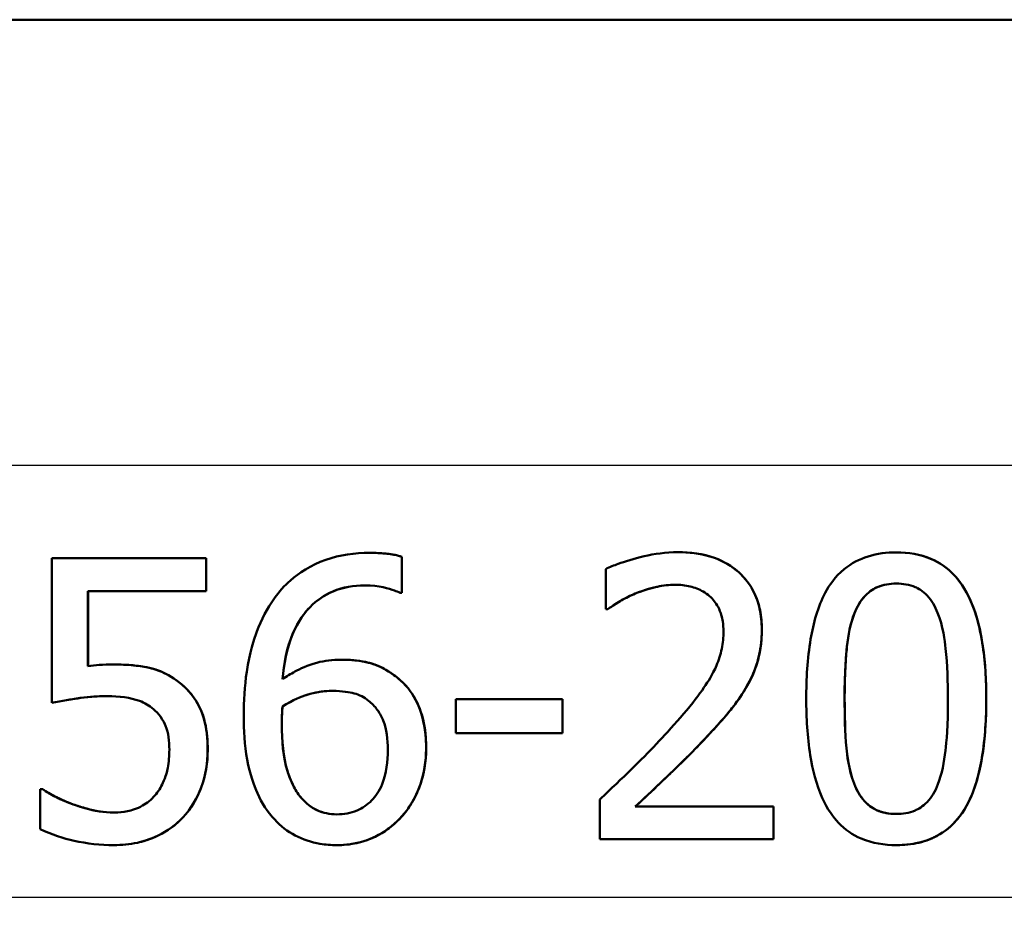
# Model space of a CAD drawing. Header units: millimetres. Extents: x 100 to 2000, y 93 to 2870.
# Tile 22 of 31: x 657 to 665, y 1498 to 1506. Entities that reach past the tile are written whole.
import ezdxf

# ---------------------------------------------------------------- set-up
doc = ezdxf.new("R2010")
doc.units = ezdxf.units.MM
doc.header["$LTSCALE"] = 10
for name, color, linetype, lineweight in [('Dimensions(ISO)', 7, 'Continuous', 25), ('Visible Edges(ISO)', 7, 'Continuous', 50), ('Visible Tangent Edges(ISO)', 7, 'Continuous', 25)]:
    doc.layers.add(name, color=color, linetype=linetype, lineweight=lineweight)
doc.styles.add('Text_3.5mm', font='arial.ttf', dxfattribs={"width": 0.9})
doc.dimstyles.new('KS-STANDARD', dxfattribs={"dimscale": 10, "dimtxt": 3.5, "dimasz": 2.5, "dimexe": 3.175, "dimexo": 0, "dimgap": 0.8, "dimtad": 1, "dimdec": 1, "dimrnd": 1e-08, "dimtxsty": 'Text_3.5mm', "dimcen": 0.09, "dimdle": 10, "dimclrd": 7, "dimclre": 7, "dimclrt": 7, "dimadec": 0, "dimazin": 2, "dimtfac": 0.714286, "dimtdec": 4, "dimtmove": 0, "dimatfit": 3, "dimfxl": 0, "dimtolj": 1, "dimlwd": 25, "dimlwe": 25, "dimarcsym": 0})

# ---------------------------------------------------------------- blocks, each defined once
blk = doc.blocks.new('*D7')
at = {"layer": 'Defpoints', "color": 0, "linetype": 'Continuous'}
for p in [(1000.5241, 1726.8436), (1080.5241, 1726.8436), (588.9241, 1417.6514)]:
    blk.add_point(p, dxfattribs=at)
at = {"layer": 'Dimensions(ISO)', "color": 7, "linetype": 'Continuous', "lineweight": 25}
for p, q in [((1000.5241, 1726.8436), (1112.2741, 1726.8436)), ((1080.5241, 1442.6514), (1080.5241, 1701.8436)), ((588.9241, 1417.6514), (1112.2741, 1417.6514))]:
    blk.add_line(p, q, dxfattribs=at)
at = {"layer": 'Dimensions(ISO)', "color": 7, "linetype": 'Continuous'}
for points in [[(1076.3575, 1701.8436), (1084.6908, 1701.8436), (1080.5241, 1726.8436)], [(1076.3575, 1442.6514), (1084.6908, 1442.6514), (1080.5241, 1417.6514)]]:
    blk.add_solid(points, dxfattribs=at)
at = {"layer": 'Dimensions(ISO)', "color": 7, "linetype": 'Continuous', "lineweight": 25, "insert": (1054.6421, 1519.3197), "char_height": 35, "attachment_point": 4, "rotation": 90, "style": 'Text_3.5mm'}
blk.add_mtext('\\A1;309', dxfattribs=at)

msp = doc.modelspace()

# ---------------------------------------------------------------- linework, layer by layer
at = {"layer": 'Visible Edges(ISO)'}
for p, q in [((704.6241, 1506.1514), (637.7727, 1506.1514)), ((656.8473, 1501.3629), (658.2198, 1501.3629)), ((656.8473, 1501.3629), (656.8473, 1500.0744)), ((658.2198, 1501.0691), (658.2198, 1501.3629)), ((658.2198, 1501.3629), (658.2204, 1501.3629)), ((658.2204, 1501.3629), (658.2204, 1501.0691)), ((659.6756, 1501.4095), (659.6762, 1501.4095)), ((659.9594, 1501.0529), (659.9594, 1501.3751)), ((659.9594, 1501.3751), (659.9601, 1501.3751)), ((659.9601, 1501.3751), (659.9601, 1501.0529)), ((662.4152, 1501.4156), (662.4158, 1501.4156)), ((664.3582, 1501.4136), (664.3588, 1501.4136)), ((661.7743, 1501.2657), (661.7743, 1500.9091)), ((657.1696, 1500.4026), (657.1696, 1501.0691)), ((658.2198, 1501.0691), (657.1696, 1501.0691)), ((657.1702, 1501.0691), (657.1703, 1500.4027)), ((658.2198, 1501.0691), (658.2204, 1501.0691)), ((659.9594, 1501.0529), (659.9452, 1501.0529)), ((659.9594, 1501.0529), (659.9601, 1501.0529)), ((661.7926, 1500.9091), (661.7743, 1500.9091)), ((661.7926, 1500.9091), (661.7932, 1500.9091)), ((657.3967, 1500.4168), (657.3973, 1500.4168)), ((659.4201, 1500.4593), (659.4207, 1500.4593)), ((656.8473, 1500.0744), (656.8479, 1500.0744)), ((660.4421, 1500.1089), (661.3891, 1500.1089)), ((660.4421, 1500.1089), (660.4421, 1499.805)), ((661.3891, 1499.805), (661.3891, 1500.1089)), ((661.3891, 1500.1089), (661.3897, 1500.1089)), ((661.3897, 1500.1089), (661.3897, 1499.805)), ((658.899, 1500.044), (658.8997, 1500.044)), ((661.3891, 1499.805), (660.4421, 1499.805)), ((661.3891, 1499.805), (661.3897, 1499.805)), ((656.7439, 1499.3066), (656.7683, 1499.3066)), ((656.7439, 1499.3066), (656.7439, 1498.952)), ((656.7683, 1499.3066), (656.7689, 1499.3066)), ((657.0379, 1499.1729), (657.0385, 1499.1729)), ((661.7217, 1499.2174), (661.7217, 1498.8629)), ((662.036, 1499.1526), (663.265, 1499.1526)), ((663.265, 1498.8629), (663.265, 1499.1526)), ((663.265, 1499.1526), (663.2657, 1499.1526)), ((663.2657, 1499.1526), (663.2657, 1498.8629)), ((663.265, 1498.8629), (661.7217, 1498.8629)), ((663.265, 1498.8629), (663.2657, 1498.8629)), ((657.3988, 1498.8102), (657.3994, 1498.8102)), ((659.3816, 1498.8102), (659.3822, 1498.8102)), ((664.3583, 1498.8102), (664.3589, 1498.8102))]:
    msp.add_line(p, q, dxfattribs=at)
for points, knots in [([(659.6756, 1501.4095), (659.543, 1501.4095), (659.4103, 1501.3919), (659.1495, 1501.3001), (659.0453, 1501.2302), (658.917, 1501.1173), (658.8696, 1501.0646), (658.828, 1501.0063)], [-0.08071298, -0.08071298, -0.08071298, -0.08071298, -0.05220625, -0.05220625, -0.02169326, -0.02169326, 0, 0, 0, 0]), ([(659.9594, 1501.3751), (659.9313, 1501.3844), (659.8686, 1501.4022), (659.7251, 1501.409), (659.7003, 1501.4095), (659.6756, 1501.4095)], [-0.04474916, -0.04474916, -0.04474916, -0.04474916, -0.00770335, -0.00770335, 0, 0, 0, 0]), ([(659.6762, 1501.4095), (659.7237, 1501.4095), (659.7717, 1501.4075), (659.8541, 1501.3993), (659.9078, 1501.3925), (659.9601, 1501.3751)], [0, 0, 0, 0, 0.01480014, 0.01480014, 0.02581261, 0.02581261, 0.02581261, 0.02581261]), ([(662.4152, 1501.4156), (662.2029, 1501.4156), (662.0018, 1501.3531), (661.8482, 1501.2982), (661.8095, 1501.2829), (661.7743, 1501.2657)], [-0.05127185, -0.05127185, -0.05127185, -0.05127185, -0.01224463, -0.01224463, 0, 0, 0, 0]), ([(663.1615, 1500.7288), (663.1615, 1500.7904), (663.1559, 1500.852), (663.1303, 1500.9674), (663.1116, 1501.0203), (663.0424, 1501.1533), (662.9863, 1501.2127), (662.8671, 1501.3122), (662.7868, 1501.3523), (662.6083, 1501.4052), (662.511, 1501.4156), (662.4152, 1501.4156)], [-0.1034251, -0.1034251, -0.1034251, -0.1034251, -0.090608, -0.090608, -0.0787607, -0.0787607, -0.0589395, -0.0589395, -0.0304035, -0.0304035, 0, 0, 0, 0]), ([(662.4158, 1501.4156), (662.5261, 1501.4156), (662.6383, 1501.4019), (662.824, 1501.3349), (662.8985, 1501.2917), (663.0118, 1501.186), (663.062, 1501.1249), (663.1205, 1500.9976), (663.1357, 1500.9494), (663.1573, 1500.8435), (663.1622, 1500.7861), (663.1622, 1500.7288)], [0, 0, 0, 0, 0.0349888, 0.0349888, 0.0624136, 0.0624136, 0.0830924, 0.0830924, 0.0947598, 0.0947598, 0.107839, 0.107839, 0.107839, 0.107839]), ([(664.3582, 1501.4136), (664.2736, 1501.4136), (664.1884, 1501.4036), (664.0298, 1501.3542), (663.9585, 1501.3171), (663.8135, 1501.1977), (663.7613, 1501.12), (663.6595, 1500.9309), (663.62, 1500.7835), (663.5668, 1500.4705), (663.557, 1500.2854), (663.5571, 1500.1109)], [-0.1533658, -0.1533658, -0.1533658, -0.1533658, -0.1349126, -0.1349126, -0.117459, -0.117459, -0.0952159, -0.0952159, -0.0523708, -0.0523708, 0, 0, 0, 0]), ([(665.1574, 1500.1129), (665.1574, 1500.2767), (665.1483, 1500.4476), (665.1016, 1500.7374), (665.0689, 1500.8684), (664.9679, 1501.0968), (664.9146, 1501.1666), (664.8135, 1501.2744), (664.7457, 1501.3217), (664.5709, 1501.3974), (664.4645, 1501.4136), (664.3582, 1501.4136)], [-0.1267582, -0.1267582, -0.1267582, -0.1267582, -0.1008969, -0.1008969, -0.0803252, -0.0803252, -0.0609455, -0.0609455, -0.0342693, -0.0342693, 0, 0, 0, 0]), ([(664.3588, 1501.4136), (664.4638, 1501.4136), (664.5688, 1501.3978), (664.7426, 1501.324), (664.8105, 1501.2773), (664.914, 1501.1687), (664.9702, 1501.0955), (665.0747, 1500.854), (665.1073, 1500.7158), (665.1499, 1500.4283), (665.1581, 1500.2677), (665.1581, 1500.1129)], [0, 0, 0, 0, 0.0338468, 0.0338468, 0.0604584, 0.0604584, 0.0806621, 0.0806621, 0.1018296, 0.1018296, 0.1258601, 0.1258601, 0.1258601, 0.1258601]), ([(658.899, 1500.2851), (658.9113, 1500.4238), (658.9385, 1500.5672), (659.0407, 1500.8073), (659.0974, 1500.8795), (659.2033, 1500.9876), (659.2705, 1501.034), (659.4372, 1501.1044), (659.5336, 1501.1198), (659.631, 1501.1198)], [-0.09982403, -0.09982403, -0.09982403, -0.09982403, -0.0764295, -0.0764295, -0.05585639, -0.05585639, -0.03030662, -0.03030662, 0, 0, 0, 0]), ([(659.631, 1501.1198), (659.5345, 1501.1197), (659.439, 1501.1046), (659.2722, 1501.0348), (659.2043, 1500.988), (659.0962, 1500.8775), (659.0374, 1500.8021), (658.9377, 1500.559), (658.9116, 1500.4202), (658.8997, 1500.2856)], [0.00006522, 0.00006522, 0.00006522, 0.00006522, 0.03009296, 0.03009296, 0.05590946, 0.05590946, 0.07719874, 0.07719874, 0.09961093, 0.09961093, 0.09961093, 0.09961093]), ([(659.631, 1501.1198), (659.7617, 1501.1198), (659.847, 1501.0915), (659.9114, 1501.0685), (659.9292, 1501.0613), (659.9452, 1501.0529)], [-0.02127018, -0.02127018, -0.02127018, -0.02127018, -0.00561081, -0.00561081, 0, 0, 0, 0]), ([(662.0359, 1501.0469), (662.0953, 1501.0714), (662.1972, 1501.1088), (662.3369, 1501.1243), (662.3638, 1501.1259), (662.3908, 1501.1259)], [-0.04450841, -0.04450841, -0.04450841, -0.04450841, -0.00856936, -0.00856936, 0, 0, 0, 0]), ([(662.3908, 1501.1259), (662.3379, 1501.1258), (662.2854, 1501.1199), (662.1883, 1501.0991), (662.1168, 1501.0801), (662.0366, 1501.0469)], [0.00006775, 0.00006775, 0.00006775, 0.00006775, 0.01687759, 0.01687759, 0.03143025, 0.03143025, 0.03143025, 0.03143025]), ([(662.3908, 1501.1259), (662.4362, 1501.1259), (662.4816, 1501.1214), (662.5657, 1501.1009), (662.6044, 1501.0861), (662.6605, 1501.0533), (662.6794, 1501.0398), (662.6971, 1501.0246)], [-0.03486646, -0.03486646, -0.03486646, -0.03486646, -0.02038596, -0.02038596, -0.00727084, -0.00727084, 0, 0, 0, 0]), ([(663.985, 1500.8726), (664.0084, 1500.9311), (664.0398, 1500.986), (664.1224, 1501.0719), (664.1619, 1501.0934), (664.244, 1501.1279), (664.3016, 1501.136), (664.3582, 1501.136)], [-0.03913852, -0.03913852, -0.03913852, -0.03913852, -0.02834966, -0.02834966, -0.01824503, -0.01824503, 0, 0, 0, 0]), ([(664.3582, 1501.136), (664.3, 1501.1359), (664.2407, 1501.1273), (664.159, 1501.0913), (664.1195, 1501.0693), (664.0386, 1500.9827), (664.0083, 1500.9293), (663.9856, 1500.8726)], [0.00007, 0.00007, 0.00007, 0.00007, 0.01885432, 0.01885432, 0.0284816, 0.0284816, 0.03826227, 0.03826227, 0.03826227, 0.03826227]), ([(664.3582, 1501.136), (664.4153, 1501.136), (664.4734, 1501.1278), (664.5506, 1501.0943), (664.5908, 1501.0733), (664.673, 1500.9857), (664.7029, 1500.9331), (664.7253, 1500.8767)], [-0.07859924, -0.07859924, -0.07859924, -0.07859924, -0.03741751, -0.03741751, -0.01842302, -0.01842302, 0, 0, 0, 0]), ([(661.7926, 1500.9091), (661.8205, 1500.9286), (661.8942, 1500.98), (661.9935, 1501.0289), (662.0146, 1501.0383), (662.0359, 1501.0469)], [-0.03463218, -0.03463218, -0.03463218, -0.03463218, -0.00722311, -0.00722311, 0, 0, 0, 0]), ([(662.0366, 1501.0469), (661.9936, 1501.0297), (661.9521, 1501.0092), (661.8865, 1500.9703), (661.8333, 1500.9371), (661.7932, 1500.9091)], [0, 0, 0, 0, 0.01452589, 0.01452589, 0.02376151, 0.02376151, 0.02376151, 0.02376151]), ([(662.6971, 1501.0246), (662.728, 1500.9979), (662.753, 1500.9659), (662.7987, 1500.8792), (662.8093, 1500.8317), (662.8189, 1500.7704), (662.8208, 1500.7404), (662.8208, 1500.7106)], [-0.02578896, -0.02578896, -0.02578896, -0.02578896, -0.01862836, -0.01862836, -0.00896227, -0.00896227, 0, 0, 0, 0]), ([(658.828, 1501.0063), (658.7625, 1500.9153), (658.711, 1500.8158), (658.6462, 1500.6428), (658.6074, 1500.5241), (658.5623, 1500.2225), (658.5543, 1500.0911), (658.5544, 1499.961)], [-0.1740658, -0.1740658, -0.1740658, -0.1740658, -0.091492, -0.091492, -0.0390523, -0.0390523, 0, 0, 0, 0]), ([(663.8978, 1500.1109), (663.8978, 1500.3423), (663.9097, 1500.4942), (663.9296, 1500.6766), (663.9489, 1500.7819), (663.985, 1500.8726)], [-0.05522621, -0.05522621, -0.05522621, -0.05522621, -0.02955044, -0.02955044, 0, 0, 0, 0]), ([(663.9856, 1500.8726), (663.9491, 1500.7806), (663.9297, 1500.6736), (663.9127, 1500.5141), (663.8984, 1500.3624), (663.8984, 1500.1109)], [0, 0, 0, 0, 0.0299635, 0.0299635, 0.0482809, 0.0482809, 0.0482809, 0.0482809]), ([(664.7253, 1500.8767), (664.7727, 1500.7576), (664.7893, 1500.6255), (664.8118, 1500.4153), (664.8166, 1500.2579), (664.8166, 1500.1129)], [-0.06334667, -0.06334667, -0.06334667, -0.06334667, -0.04349981, -0.04349981, 0, 0, 0, 0]), ([(662.8208, 1500.7106), (662.8208, 1500.6588), (662.8156, 1500.6076), (662.7945, 1500.5054), (662.7786, 1500.4554), (662.7278, 1500.3354), (662.6754, 1500.2387), (662.478, 1499.9898), (662.4004, 1499.9009), (662.326, 1499.8191)], [-0.1814378, -0.1814378, -0.1814378, -0.1814378, -0.1397601, -0.1397601, -0.0972027, -0.0972027, -0.0339781, -0.0339781, 0, 0, 0, 0]), ([(663.0318, 1500.2284), (663.0637, 1500.2836), (663.0897, 1500.3419), (663.1351, 1500.4762), (663.1478, 1500.5405), (663.1594, 1500.6435), (663.1615, 1500.6862), (663.1615, 1500.7288)], [-0.04632189, -0.04632189, -0.04632189, -0.04632189, -0.03109662, -0.03109662, -0.01278678, -0.01278678, 0, 0, 0, 0]), ([(663.1622, 1500.7288), (663.1622, 1500.6374), (663.1523, 1500.5459), (663.1153, 1500.4126), (663.0889, 1500.3262), (663.0324, 1500.2284)], [0, 0, 0, 0, 0.02741739, 0.02741739, 0.04163609, 0.04163609, 0.04163609, 0.04163609]), ([(657.3967, 1500.4168), (657.355, 1500.4168), (657.3079, 1500.4151), (657.2361, 1500.4104), (657.2028, 1500.407), (657.1696, 1500.4026)], [-0.0221156, -0.0221156, -0.0221156, -0.0221156, -0.01027317, -0.01027317, 0, 0, 0, 0]), ([(657.9765, 1500.2608), (657.9189, 1500.305), (657.8563, 1500.3411), (657.7594, 1500.3761), (657.6941, 1500.3973), (657.5168, 1500.4146), (657.4561, 1500.4168), (657.3967, 1500.4168)], [-0.1404717, -0.1404717, -0.1404717, -0.1404717, -0.0548033, -0.0548033, -0.0182573, -0.0182573, 0, 0, 0, 0]), ([(657.3973, 1500.4168), (657.4865, 1500.4168), (657.5817, 1500.4117), (657.7314, 1500.3854), (657.7797, 1500.3712), (657.8811, 1500.3267), (657.9308, 1500.2963), (657.9771, 1500.2608)], [0, 0, 0, 0, 0.02743934, 0.02743934, 0.04671317, 0.04671317, 0.06797675, 0.06797675, 0.06797675, 0.06797675]), ([(659.4201, 1500.4593), (659.3472, 1500.4593), (659.2744, 1500.4513), (659.1221, 1500.4106), (659.0547, 1500.3774), (658.9722, 1500.3331), (658.935, 1500.3101), (658.899, 1500.2851)], [-0.04212185, -0.04212185, -0.04212185, -0.04212185, -0.02878752, -0.02878752, -0.01343053, -0.01343053, 0, 0, 0, 0]), ([(659.9047, 1500.3114), (659.85, 1500.3522), (659.7898, 1500.3889), (659.7032, 1500.4223), (659.6452, 1500.4428), (659.5048, 1500.4575), (659.4622, 1500.4593), (659.4201, 1500.4593)], [-0.1275873, -0.1275873, -0.1275873, -0.1275873, -0.043921, -0.043921, -0.0130989, -0.0130989, 0, 0, 0, 0]), ([(659.4207, 1500.4593), (659.4931, 1500.4593), (659.5681, 1500.4539), (659.6865, 1500.4288), (659.7263, 1500.4156), (659.8173, 1500.3721), (659.8629, 1500.3431), (659.9053, 1500.3114)], [0, 0, 0, 0, 0.02251533, 0.02251533, 0.03763457, 0.03763457, 0.05417302, 0.05417302, 0.05417302, 0.05417302]), ([(660.1764, 1499.6733), (660.1764, 1499.781), (660.1638, 1499.8898), (660.1048, 1500.07), (660.0678, 1500.1414), (659.9834, 1500.2451), (659.946, 1500.2805), (659.9047, 1500.3114)], [-0.07325115, -0.07325115, -0.07325115, -0.07325115, -0.04081715, -0.04081715, -0.01588695, -0.01588695, 0, 0, 0, 0]), ([(659.9053, 1500.3114), (659.9718, 1500.2616), (660.0272, 1500.201), (660.0931, 1500.0892), (660.1262, 1500.0235), (660.1692, 1499.8444), (660.1771, 1499.7585), (660.1771, 1499.6733)], [0, 0, 0, 0, 0.02558478, 0.02558478, 0.0394103, 0.0394103, 0.05123842, 0.05123842, 0.05123842, 0.05123842]), ([(658.234, 1499.6571), (658.234, 1499.7522), (658.2252, 1499.853), (658.1677, 1500.0459), (658.1221, 1500.1109), (658.054, 1500.195), (658.0173, 1500.2301), (657.9765, 1500.2608)], [-0.04834214, -0.04834214, -0.04834214, -0.04834214, -0.03287636, -0.03287636, -0.01559526, -0.01559526, 0, 0, 0, 0]), ([(657.9771, 1500.2608), (658.0435, 1500.2108), (658.0982, 1500.1499), (658.1785, 1500.0125), (658.1982, 1499.9528), (658.2283, 1499.8212), (658.2346, 1499.7375), (658.2346, 1499.6571)], [0, 0, 0, 0, 0.02539361, 0.02539361, 0.04814278, 0.04814278, 0.08153741, 0.08153741, 0.08153741, 0.08153741]), ([(662.6971, 1499.8009), (662.7949, 1499.9047), (662.8913, 1500.0114), (662.993, 1500.1623), (663.0131, 1500.1949), (663.0318, 1500.2284)], [-0.05558994, -0.05558994, -0.05558994, -0.05558994, -0.01165738, -0.01165738, 0, 0, 0, 0]), ([(663.0324, 1500.2284), (662.9929, 1500.1575), (662.9468, 1500.0906), (662.8711, 1499.9962), (662.7998, 1499.9092), (662.6978, 1499.8009)], [0, 0, 0, 0, 0.02468598, 0.02468598, 0.03712968, 0.03712968, 0.03712968, 0.03712968]), ([(656.8473, 1500.0744), (656.9318, 1500.093), (657.0395, 1500.1096), (657.1584, 1500.1281), (657.2499, 1500.1352), (657.342, 1500.1352)], [-0.0369159, -0.0369159, -0.0369159, -0.0369159, -0.02828986, -0.02828986, 0, 0, 0, 0]), ([(657.342, 1500.1352), (657.2627, 1500.1352), (657.1838, 1500.1299), (657.04, 1500.1106), (656.9275, 1500.0919), (656.8479, 1500.0744)], [0.0000636, 0.0000636, 0.0000636, 0.0000636, 0.02442337, 0.02442337, 0.04461744, 0.04461744, 0.04461744, 0.04461744]), ([(657.342, 1500.1352), (657.4452, 1500.1352), (657.5479, 1500.1223), (657.673, 1500.0759), (657.7149, 1500.0521), (657.7515, 1500.0197)], [-0.04098545, -0.04098545, -0.04098545, -0.04098545, -0.01489334, -0.01489334, 0, 0, 0, 0]), ([(658.899, 1500.044), (658.9931, 1500.1025), (659.0688, 1500.1309), (659.1913, 1500.1702), (659.2674, 1500.1818), (659.3451, 1500.1818)], [-0.03978476, -0.03978476, -0.03978476, -0.03978476, -0.02413959, -0.02413959, 0, 0, 0, 0]), ([(659.3451, 1500.1818), (659.2779, 1500.1817), (659.2118, 1500.173), (659.0736, 1500.1348), (658.991, 1500.1009), (658.8997, 1500.044)], [0.000065, 0.000065, 0.000065, 0.000065, 0.02094708, 0.02094708, 0.04444457, 0.04444457, 0.04444457, 0.04444457]), ([(659.3451, 1500.1818), (659.4293, 1500.1818), (659.4984, 1500.1697), (659.5834, 1500.147), (659.6265, 1500.1253), (659.6655, 1500.0947)], [-0.02731908, -0.02731908, -0.02731908, -0.02731908, -0.01523348, -0.01523348, 0, 0, 0, 0]), ([(659.6655, 1500.0947), (659.6943, 1500.0711), (659.7203, 1500.0443), (659.7688, 1499.9779), (659.785, 1499.9438), (659.8251, 1499.8407), (659.8358, 1499.7507), (659.8358, 1499.6591)], [-0.04491466, -0.04491466, -0.04491466, -0.04491466, -0.03693133, -0.03693133, -0.02747778, -0.02747778, 0, 0, 0, 0]), ([(663.5571, 1500.1109), (663.5571, 1499.9457), (663.5662, 1499.7726), (663.6131, 1499.4813), (663.646, 1499.3494), (663.7456, 1499.1266), (663.7974, 1499.0575), (663.9013, 1498.948), (663.969, 1498.9014), (664.1444, 1498.8262), (664.2517, 1498.8102), (664.3583, 1498.8102)], [-0.1331004, -0.1331004, -0.1331004, -0.1331004, -0.1040849, -0.1040849, -0.0812126, -0.0812126, -0.0607627, -0.0607627, -0.0343628, -0.0343628, 0, 0, 0, 0]), ([(663.983, 1499.3572), (663.9326, 1499.4889), (663.9192, 1499.6157), (663.9012, 1499.8106), (663.8978, 1499.9717), (663.8978, 1500.1109)], [-0.05841362, -0.05841362, -0.05841362, -0.05841362, -0.0417702, -0.0417702, 0, 0, 0, 0]), ([(663.8984, 1500.1109), (663.8985, 1499.972), (663.9018, 1499.8116), (663.9197, 1499.616), (663.9332, 1499.489), (663.9837, 1499.3572)], [0, 0, 0, 0, 0.04165658, 0.04165658, 0.0586475, 0.0586475, 0.0586475, 0.0586475]), ([(664.3583, 1498.8102), (664.4418, 1498.8102), (664.5257, 1498.8202), (664.6835, 1498.8691), (664.7551, 1498.9065), (664.9017, 1499.0279), (664.9544, 1499.1079), (665.0559, 1499.2979), (665.0956, 1499.447), (665.1479, 1499.7596), (665.1574, 1499.941), (665.1574, 1500.1129)], [-0.1516956, -0.1516956, -0.1516956, -0.1516956, -0.1340973, -0.1340973, -0.1170688, -0.1170688, -0.0950918, -0.0950918, -0.0515646, -0.0515646, 0, 0, 0, 0]), ([(665.1581, 1500.1129), (665.1581, 1499.8602), (665.1375, 1499.6053), (665.0319, 1499.2386), (664.9761, 1499.1377), (664.8711, 1498.9997), (664.8104, 1498.9448), (664.6821, 1498.8697), (664.6208, 1498.8465), (664.4921, 1498.8165), (664.4254, 1498.8102), (664.3589, 1498.8102)], [0, 0, 0, 0, 0.0758009, 0.0758009, 0.1296938, 0.1296938, 0.180986, 0.180986, 0.2224424, 0.2224424, 0.2645895, 0.2645895, 0.2645895, 0.2645895]), ([(664.8166, 1500.1129), (664.8167, 1499.8703), (664.8034, 1499.7264), (664.7835, 1499.5516), (664.7637, 1499.4432), (664.7274, 1499.3512)], [-0.05300859, -0.05300859, -0.05300859, -0.05300859, -0.02996858, -0.02996858, 0, 0, 0, 0]), ([(657.7515, 1500.0197), (657.7753, 1500.0001), (657.7964, 1499.9778), (657.8386, 1499.9198), (657.8525, 1499.8891), (657.8849, 1499.8082), (657.8934, 1499.734), (657.8934, 1499.6591)], [-0.03464365, -0.03464365, -0.03464365, -0.03464365, -0.02937599, -0.02937599, -0.0224748, -0.0224748, 0, 0, 0, 0]), ([(658.5544, 1499.961), (658.5544, 1499.8324), (658.5626, 1499.6991), (658.6103, 1499.4335), (658.646, 1499.3395), (658.7154, 1499.1854), (658.7654, 1499.1048), (658.8301, 1499.0371)], [-0.0714916, -0.0714916, -0.0714916, -0.0714916, -0.05105607, -0.05105607, -0.02856781, -0.02856781, 0, 0, 0, 0]), ([(658.8929, 1499.886), (658.8929, 1499.9083), (658.8932, 1499.9325), (658.8948, 1499.9725), (658.896, 1499.9903), (658.8977, 1500.02), (658.8984, 1500.032), (658.899, 1500.044)], [-0.01563156, -0.01563156, -0.01563156, -0.01563156, -0.00893965, -0.00893965, -0.0036009, -0.0036009, 0, 0, 0, 0]), ([(658.8997, 1500.044), (658.8983, 1500.0204), (658.897, 1499.9967), (658.8951, 1499.964), (658.8936, 1499.9352), (658.8936, 1499.886)], [0, 0, 0, 0, 0.007095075, 0.007095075, 0.009826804, 0.009826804, 0.009826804, 0.009826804]), ([(659.0714, 1499.2256), (659.0434, 1499.2557), (659.0203, 1499.291), (658.9727, 1499.3811), (658.9535, 1499.4369), (658.905, 1499.5888), (658.893, 1499.7392), (658.8929, 1499.886)], [-0.06291805, -0.06291805, -0.06291805, -0.06291805, -0.05524939, -0.05524939, -0.04405224, -0.04405224, 0, 0, 0, 0]), ([(658.8936, 1499.886), (658.8936, 1499.7402), (658.9055, 1499.5911), (658.9534, 1499.4386), (658.9726, 1499.3825), (659.0208, 1499.2912), (659.044, 1499.2558), (659.072, 1499.2256)], [0, 0, 0, 0, 0.04373149, 0.04373149, 0.05532133, 0.05532133, 0.06311555, 0.06311555, 0.06311555, 0.06311555]), ([(662.326, 1499.8191), (662.1918, 1499.6717), (662.0563, 1499.5358), (661.8198, 1499.3099), (661.7708, 1499.2635), (661.7217, 1499.2174)], [-0.1007379, -0.1007379, -0.1007379, -0.1007379, -0.020752, -0.020752, 0, 0, 0, 0]), ([(662.036, 1499.1526), (662.1076, 1499.2191), (662.1891, 1499.2961), (662.3539, 1499.4524), (662.4523, 1499.5463), (662.5982, 1499.6952), (662.6482, 1499.7477), (662.6971, 1499.8009)], [-0.09766217, -0.09766217, -0.09766217, -0.09766217, -0.06425068, -0.06425068, -0.02225568, -0.02225568, 0, 0, 0, 0]), ([(662.6978, 1499.8009), (662.6105, 1499.706), (662.5195, 1499.6129), (662.3881, 1499.4846), (662.3524, 1499.4505), (662.2255, 1499.3298), (662.1238, 1499.2335), (662.0366, 1499.1526)], [0, 0, 0, 0, 0.03970929, 0.03970929, 0.05666606, 0.05666606, 0.09974612, 0.09974612, 0.09974612, 0.09974612]), ([(657.8934, 1499.6591), (657.8934, 1499.605), (657.8894, 1499.5499), (657.8734, 1499.4673), (657.8618, 1499.4183), (657.8177, 1499.3233), (657.7942, 1499.2859), (657.7657, 1499.2519)], [-0.06393969, -0.06393969, -0.06393969, -0.06393969, -0.0315425, -0.0315425, -0.01345898, -0.01345898, 0, 0, 0, 0]), ([(658.013, 1499.0554), (658.0886, 1499.1367), (658.1409, 1499.2285), (658.2165, 1499.43), (658.234, 1499.5423), (658.234, 1499.6571)], [-0.06473716, -0.06473716, -0.06473716, -0.06473716, -0.03444034, -0.03444034, 0, 0, 0, 0]), ([(658.2346, 1499.6571), (658.2346, 1499.5427), (658.2172, 1499.4309), (658.142, 1499.2294), (658.0896, 1499.1371), (658.0137, 1499.0554)], [0, 0, 0, 0, 0.03430046, 0.03430046, 0.06471319, 0.06471319, 0.06471319, 0.06471319]), ([(659.8358, 1499.6591), (659.8358, 1499.5563), (659.8239, 1499.4468), (659.7602, 1499.2889), (659.7278, 1499.2434), (659.6545, 1499.1686), (659.6114, 1499.1386), (659.5057, 1499.0937), (659.4451, 1499.0837), (659.3836, 1499.0837)], [-0.07468789, -0.07468789, -0.07468789, -0.07468789, -0.05108298, -0.05108298, -0.03552096, -0.03552096, -0.01911228, -0.01911228, 0, 0, 0, 0]), ([(659.9412, 1499.0452), (659.9987, 1499.1037), (660.0446, 1499.1715), (660.1087, 1499.3024), (660.144, 1499.3868), (660.1722, 1499.5595), (660.1764, 1499.6163), (660.1764, 1499.6733)], [-0.09916084, -0.09916084, -0.09916084, -0.09916084, -0.05253102, -0.05253102, -0.01710158, -0.01710158, 0, 0, 0, 0]), ([(660.1771, 1499.6733), (660.1771, 1499.5516), (660.1579, 1499.4328), (660.0995, 1499.2823), (660.0749, 1499.2258), (660.0099, 1499.1229), (659.9781, 1499.0821), (659.9419, 1499.0452)], [0, 0, 0, 0, 0.03651221, 0.03651221, 0.04864937, 0.04864937, 0.05773725, 0.05773725, 0.05773725, 0.05773725]), ([(664.3583, 1499.0878), (664.3264, 1499.0878), (664.2942, 1499.0903), (664.2347, 1499.1018), (664.2072, 1499.1101), (664.1596, 1499.1319), (664.1178, 1499.1539), (664.0341, 1499.2462), (664.0046, 1499.2997), (663.983, 1499.3572)], [-0.09092084, -0.09092084, -0.09092084, -0.09092084, -0.06332503, -0.06332503, -0.03867846, -0.03867846, -0.0186283, -0.0186283, 0, 0, 0, 0]), ([(663.9837, 1499.3572), (664.0054, 1499.2994), (664.0351, 1499.2457), (664.1191, 1499.1534), (664.161, 1499.1315), (664.2377, 1499.0967), (664.2986, 1499.0879), (664.3583, 1499.0878)], [0, 0, 0, 0, 0.01872804, 0.01872804, 0.03876138, 0.03876138, 0.08961788, 0.08961788, 0.08961788, 0.08961788]), ([(664.7274, 1499.3512), (664.7157, 1499.3207), (664.7017, 1499.2912), (664.6696, 1499.2382), (664.6521, 1499.2147), (664.5931, 1499.1529), (664.554, 1499.1311), (664.4716, 1499.096), (664.4146, 1499.0878), (664.3583, 1499.0878)], [-0.03977992, -0.03977992, -0.03977992, -0.03977992, -0.0339202, -0.0339202, -0.02854649, -0.02854649, -0.01817675, -0.01817675, 0, 0, 0, 0]), ([(657.0379, 1499.1729), (656.96, 1499.2018), (656.9084, 1499.2267), (656.8396, 1499.2616), (656.7984, 1499.2844), (656.7683, 1499.3066)], [-0.02001561, -0.02001561, -0.02001561, -0.02001561, -0.01138252, -0.01138252, 0, 0, 0, 0]), ([(656.7689, 1499.3066), (656.7982, 1499.285), (656.8379, 1499.2629), (656.9126, 1499.2248), (656.9645, 1499.2004), (657.0385, 1499.1729)], [0, 0, 0, 0, 0.01107374, 0.01107374, 0.0218186, 0.0218186, 0.0218186, 0.0218186]), ([(657.4048, 1499.0999), (657.3036, 1499.0999), (657.2342, 1499.1138), (657.1186, 1499.146), (657.0778, 1499.1591), (657.0379, 1499.1729)], [-0.03678904, -0.03678904, -0.03678904, -0.03678904, -0.01293206, -0.01293206, 0, 0, 0, 0]), ([(657.0385, 1499.1729), (657.0931, 1499.1539), (657.1504, 1499.1362), (657.2406, 1499.114), (657.303, 1499.1), (657.4048, 1499.0999)], [0, 0, 0, 0, 0.01771771, 0.01771771, 0.02852151, 0.02852151, 0.02852151, 0.02852151]), ([(657.7657, 1499.2519), (657.7337, 1499.2152), (657.6969, 1499.1848), (657.6059, 1499.134), (657.5567, 1499.1201), (657.4826, 1499.104), (657.4439, 1499.0999), (657.4048, 1499.0999)], [-0.03296514, -0.03296514, -0.03296514, -0.03296514, -0.02327463, -0.02327463, -0.01202632, -0.01202632, 0, 0, 0, 0]), ([(659.3836, 1499.0837), (659.3521, 1499.0837), (659.3207, 1499.0868), (659.2649, 1499.0988), (659.233, 1499.108), (659.1523, 1499.1468), (659.1088, 1499.1839), (659.0714, 1499.2256)], [-0.04078037, -0.04078037, -0.04078037, -0.04078037, -0.02763675, -0.02763675, -0.01707028, -0.01707028, 0, 0, 0, 0]), ([(659.072, 1499.2256), (659.11, 1499.1833), (659.1542, 1499.1457), (659.232, 1499.109), (659.2625, 1499.0993), (659.3221, 1499.0868), (659.3528, 1499.0838), (659.3836, 1499.0837)], [0, 0, 0, 0, 0.01732082, 0.01732082, 0.0265694, 0.0265694, 0.03612502, 0.03612502, 0.03612502, 0.03612502]), ([(657.3988, 1498.8102), (657.4694, 1498.8102), (657.54, 1498.8167), (657.6538, 1498.8415), (657.719, 1498.8592), (657.8766, 1498.9358), (657.9505, 1498.988), (658.013, 1499.0554)], [-0.09365657, -0.09365657, -0.09365657, -0.09365657, -0.05370103, -0.05370103, -0.02790607, -0.02790607, 0, 0, 0, 0]), ([(658.0137, 1499.0554), (657.9522, 1498.9892), (657.8798, 1498.9377), (657.722, 1498.8599), (657.6546, 1498.8416), (657.541, 1498.8168), (657.4702, 1498.8102), (657.3994, 1498.8102)], [0, 0, 0, 0, 0.02741646, 0.02741646, 0.05391254, 0.05391254, 0.09523222, 0.09523222, 0.09523222, 0.09523222]), ([(658.8301, 1499.0371), (658.8834, 1498.9798), (658.944, 1498.9324), (659.0817, 1498.8592), (659.1561, 1498.8352), (659.2822, 1498.814), (659.3319, 1498.8102), (659.3816, 1498.8102)], [-0.06352631, -0.06352631, -0.06352631, -0.06352631, -0.03966536, -0.03966536, -0.01546376, -0.01546376, 0, 0, 0, 0]), ([(659.3816, 1498.8102), (659.464, 1498.8102), (659.5454, 1498.821), (659.6979, 1498.8689), (659.7675, 1498.9037), (659.8718, 1498.9791), (659.9078, 1499.0106), (659.9412, 1499.0452)], [-0.06612013, -0.06612013, -0.06612013, -0.06612013, -0.03955669, -0.03955669, -0.01469985, -0.01469985, 0, 0, 0, 0]), ([(659.9419, 1499.0452), (659.8776, 1498.9787), (659.8048, 1498.9245), (659.6702, 1498.8593), (659.6164, 1498.8408), (659.5014, 1498.8159), (659.442, 1498.8102), (659.3822, 1498.8102)], [0, 0, 0, 0, 0.02825404, 0.02825404, 0.04623598, 0.04623598, 0.06480489, 0.06480489, 0.06480489, 0.06480489]), ([(656.7439, 1498.952), (656.8448, 1498.9025), (656.9535, 1498.8707), (657.1623, 1498.8234), (657.2798, 1498.8102), (657.3988, 1498.8102)], [-0.0656681, -0.0656681, -0.0656681, -0.0656681, -0.03657044, -0.03657044, 0, 0, 0, 0])]:
    msp.add_open_spline(points, degree=3, knots=knots, dxfattribs=at)
at = {"layer": 'Visible Tangent Edges(ISO)'}
for p, q in [((694.3678, 1502.1863), (650.1541, 1502.1863)), ((662.0359, 1501.0469), (662.0366, 1501.0469)), ((663.985, 1500.8726), (663.9856, 1500.8726)), ((663.1615, 1500.7288), (663.1622, 1500.7288)), ((659.9047, 1500.3114), (659.9053, 1500.3114)), ((657.9765, 1500.2608), (657.9771, 1500.2608)), ((663.0318, 1500.2284), (663.0324, 1500.2284)), ((663.8978, 1500.1109), (663.8984, 1500.1109)), ((665.1574, 1500.1129), (665.1581, 1500.1129)), ((658.8929, 1499.886), (658.8936, 1499.886)), ((662.6971, 1499.8009), (662.6978, 1499.8009)), ((658.234, 1499.6571), (658.2346, 1499.6571)), ((660.1764, 1499.6733), (660.1771, 1499.6733)), ((663.983, 1499.3572), (663.9837, 1499.3572)), ((659.0714, 1499.2256), (659.072, 1499.2256)), ((658.013, 1499.0554), (658.0137, 1499.0554)), ((659.9412, 1499.0452), (659.9419, 1499.0452)), ((694.3343, 1498.345), (650.1545, 1498.345))]:
    msp.add_line(p, q, dxfattribs=at)

# ---------------------------------------------------------------- dimensions: what is measured, and where the dimension line sits
at = {"layer": 'Dimensions(ISO)', "color": 7, "linetype": 'Continuous', "lineweight": 25}
dim = msp.add_linear_dim(base=(1080.5241, 1726.8436), p1=(588.9241, 1417.6514), p2=(1000.5241, 1726.8436), angle=90, dimstyle='KS-STANDARD', override={"dimgap": 0.8, "dimdec": 0, "dimtol": 0, "dimlim": 0, "dimtp": 0, "dimtm": 0, "dimtdec": 4, "dimtofl": 0, "dimatfit": 1}, dxfattribs=at)
dim.commit()
dim.dimension.update_dxf_attribs({"geometry": '*D7', "text_midpoint": (1080.5241, 1554.1395), "dimtype": 160})

doc.saveas('drawing.dxf')
